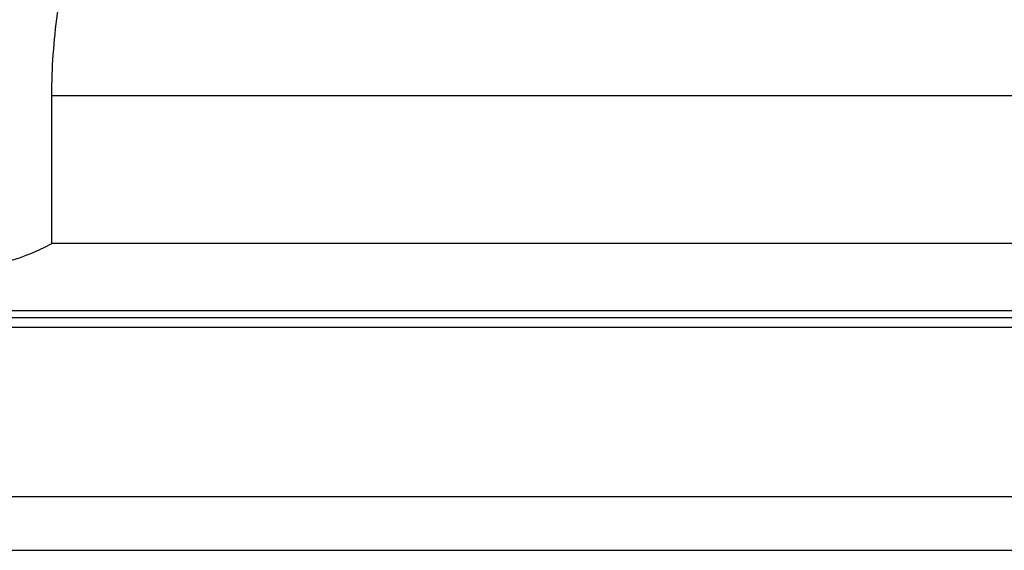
# Model space of a CAD drawing. Header units: millimetres. Extents: x 15 to 561, y -65 to 119.
# Tile 4 of 50: x 392 to 429, y -40 to -20. Entities that reach past the tile are written whole.
import ezdxf

# ---------------------------------------------------------------- set-up
doc = ezdxf.new("R2010")
doc.units = ezdxf.units.MM
doc.header["$LTSCALE"] = 0.15
doc.layers.add('2', color=7, linetype='CONTINUOUS', true_color=0xffffff)
doc.layers.add('OUT', color=3, linetype='CONTINUOUS')

msp = doc.modelspace()

# ---------------------------------------------------------------- linework, layer by layer
at = {"layer": '2', "color": 0, "linetype": 'Continuous'}
for p, q in [((307.96, -31.053), (554.218, -31.053)), ((308.181, -31.407), (554.218, -31.407)), ((309.822, -37.7), (554.218, -37.7)), ((254.218, -39.7), (554.218, -39.7))]:
    msp.add_line(p, q, dxfattribs=at)
at = {"layer": 'OUT', "color": 0}
for p, q in [((393.218, -28.3), (393.218, -22.8)), ((393.218, -22.8), (465.218, -22.8)), ((465.218, -28.3), (393.218, -28.3)), ((499.218, -30.8), (359.218, -30.8))]:
    msp.add_line(p, q, dxfattribs=at)
msp.add_arc((389.218, -20.8), 8.5, 241.9275, 298.0725, dxfattribs=at)
msp.add_open_spline([(393.218, -22.8), (393.218, -21.774), (393.294, -20.763), (393.561, -18.763), (393.751, -17.774), (394.083, -16.302), (394.201, -15.812), (394.447, -14.841), (394.574, -14.36), (394.962, -12.927), (395.229, -11.986), (396.013, -9.195), (396.515, -7.378), (397.115, -4.694), (397.289, -3.806), (397.562, -2.042), (397.658, -1.177), (397.698, -0.329)], degree=3, knots=[0, 0, 0, 0, 0.125, 0.125, 0.25, 0.25, 0.3125, 0.3125, 0.375, 0.375, 0.5, 0.5, 0.75, 0.75, 0.875, 0.875, 1, 1, 1, 1], dxfattribs=at)

doc.saveas('drawing.dxf')
